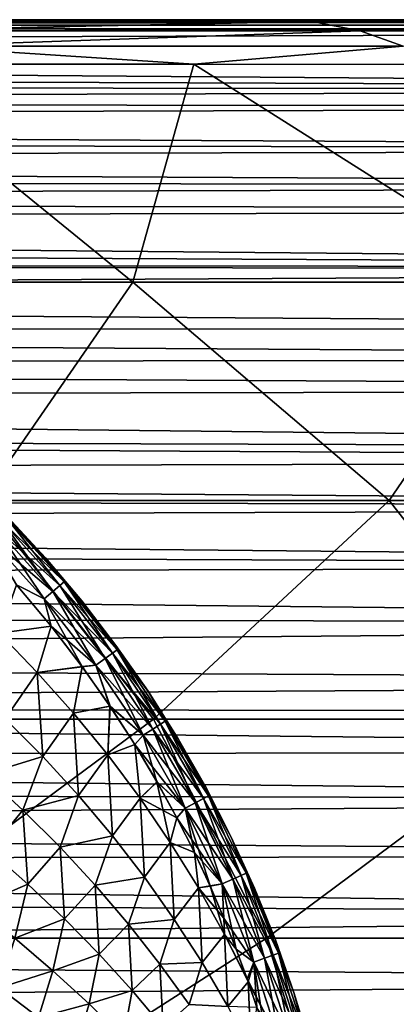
# Model space of a CAD drawing. Header units: metres. Extents: x -24 to 127, y -24 to 24.
# Tile 136 of 151: x 74.44 to 80.69, y 6.16 to 22.5. Entities that reach past the tile are written whole.
import ezdxf

# ---------------------------------------------------------------- set-up
doc = ezdxf.new("R2010")
doc.units = ezdxf.units.M
doc.layers.add('solid_12_381_051_XXX', color=7, linetype='CONTINUOUS')

msp = doc.modelspace()

# ---------------------------------------------------------------- linework, layer by layer
at = {"layer": 'solid_12_381_051_XXX'}
for points in [[(105, 22.465965, 108.97097), (15.556732, 22.465982, 108.970688), (15.556737, 22.494219, 109.097931)], [(105, 22.465965, 108.97097), (15.556738, 22.409264, 108.853249), (15.556732, 22.465982, 108.970688)], [(105, 22.328259, 108.740379), (15.556732, 22.328693, 108.741341), (15.556738, 22.409264, 108.853249)], [(15.556733, 22.5, 109.235703), (72.16761, 22.5, 114.532829), (80.578972, 22.5, 114.528801)], [(15.556733, 22.5, 109.235703), (80.578972, 22.5, 114.528801), (88.854828, 22.5, 114.523346)], [(15.556733, 22.5, 109.235703), (88.854828, 22.5, 114.523346), (96.995171, 22.5, 114.516457)], [(15.556733, 22.5, 109.235703), (96.995171, 22.5, 114.516457), (105, 22.5, 114.508133)], [(105, 22.5, 109.235695), (15.556733, 22.5, 109.235703), (105, 22.5, 114.508133)], [(105, 22.494377, 109.098152), (15.556733, 22.5, 109.235703), (105, 22.5, 109.235695)], [(105, 22.494377, 109.098152), (15.556737, 22.494219, 109.097931), (15.556733, 22.5, 109.235703)], [(105, 22.465965, 108.97097), (15.556737, 22.494219, 109.097931), (105, 22.494377, 109.098152)], [(105, 22.408489, 108.85128), (15.556738, 22.409264, 108.853249), (105, 22.465965, 108.97097)], [(105, 22.408489, 108.85128), (105, 22.328259, 108.740379), (15.556738, 22.409264, 108.853249)], [(70.718071, 22.467913, 114.836739), (79.288925, 22.467575, 114.83268), (72.16761, 22.5, 114.532829)], [(71.782806, 22.317404, 115.103828), (79.288925, 22.467575, 114.83268), (70.718071, 22.467913, 114.836739)], [(71.782806, 22.317404, 115.103828), (80.087822, 22.315664, 115.10038), (79.288925, 22.467575, 114.83268)], [(79.288925, 22.467575, 114.83268), (80.578972, 22.5, 114.528801), (72.16761, 22.5, 114.532829)], [(79.288925, 22.467575, 114.83268), (87.860161, 22.467186, 114.826912), (80.578972, 22.5, 114.528801)], [(80.087822, 22.315664, 115.10038), (87.860161, 22.467186, 114.826912), (79.288925, 22.467575, 114.83268)], [(80.087822, 22.315664, 115.10038), (88.392593, 22.313669, 115.095871), (87.860161, 22.467186, 114.826912)], [(87.860161, 22.467186, 114.826912), (88.854828, 22.5, 114.523346), (80.578972, 22.5, 114.528801)], [(105, 22.328259, 108.740379), (16.425501, 22.007988, 108.337013), (15.556732, 22.328693, 108.741341)], [(105, 22.328259, 108.740379), (104.999977, 21.348274, 107.530991), (16.425501, 22.007988, 108.337013)], [(72.734009, 22.062546, 115.274643), (80.087822, 22.315664, 115.10038), (71.782806, 22.317404, 115.103828)], [(72.734009, 22.062546, 115.274643), (80.801468, 22.059004, 115.270691), (80.087822, 22.315664, 115.10038)], [(80.801468, 22.059004, 115.270691), (88.392593, 22.313669, 115.095871), (80.087822, 22.315664, 115.10038)], [(104.999977, 21.348274, 107.530991), (17.27528, 21.676907, 107.928246), (16.425501, 22.007988, 108.337013)], [(72.734009, 22.062546, 115.274643), (71.863045, 21.76235, 115.330765), (77.330696, 21.759094, 115.327606)], [(72.734009, 22.062546, 115.274643), (77.330696, 21.759094, 115.327606), (80.801468, 22.059004, 115.270691)], [(80.801468, 22.059004, 115.270691), (77.330696, 21.759094, 115.327606), (82.882973, 21.755371, 115.323334)], [(69.590126, 18.145926, 115.621696), (76.315086, 18.145626, 115.600639), (71.863045, 21.76235, 115.330765)], [(76.315086, 18.145626, 115.600639), (77.330696, 21.759094, 115.327606), (71.863045, 21.76235, 115.330765)], [(76.315086, 18.145626, 115.600639), (83.049393, 18.145229, 115.575333), (77.330696, 21.759094, 115.327606)], [(83.049393, 18.145229, 115.575333), (82.882973, 21.755371, 115.323334), (77.330696, 21.759094, 115.327606)], [(104.999977, 21.348274, 107.530991), (17.963726, 21.394529, 107.586403), (17.27528, 21.676907, 107.928246)], [(104.999977, 21.348274, 107.530991), (18.642687, 21.105225, 107.242584), (17.963726, 21.394529, 107.586403)], [(104.999977, 21.071148, 107.202515), (18.642687, 21.105225, 107.242584), (104.999977, 21.348274, 107.530991)], [(104.999977, 21.071148, 107.202515), (19.312187, 20.809057, 106.8974), (18.642687, 21.105225, 107.242584)], [(104.999977, 21.071148, 107.202515), (104.999969, 20.346588, 106.372223), (19.312187, 20.809057, 106.8974)], [(104.999969, 20.346588, 106.372223), (19.972713, 20.506435, 106.551636), (19.312187, 20.809057, 106.8974)], [(104.999969, 20.346588, 106.372223), (20.665178, 20.175491, 106.182205), (19.972713, 20.506435, 106.551636)], [(104.999969, 19.741673, 105.710838), (20.665178, 20.175491, 106.182205), (104.999969, 20.346588, 106.372223)], [(104.999969, 19.741673, 105.710838), (21.34379, 19.839813, 105.816162), (20.665178, 20.175491, 106.182205)], [(104.999969, 19.741673, 105.710838), (22.008259, 19.499611, 105.454315), (21.34379, 19.839813, 105.816162)], [(104.999969, 19.741673, 105.710838), (104.999954, 19.346485, 105.294441), (22.008259, 19.499611, 105.454315)], [(104.999954, 19.346485, 105.294441), (22.65823, 19.155737, 105.097893), (22.008259, 19.499611, 105.454315)], [(104.999947, 18.384089, 104.332176), (22.65823, 19.155737, 105.097893), (104.999954, 19.346485, 105.294441)], [(104.999947, 18.384089, 104.332176), (23.294058, 18.808201, 104.7472), (22.65823, 19.155737, 105.097893)], [(104.999947, 18.384089, 104.332176), (23.916826, 18.456198, 104.401733), (23.294058, 18.808201, 104.7472)], [(104.999954, 18.343557, 104.293259), (24.82703, 17.91997, 103.894302), (23.916826, 18.456198, 104.401733)], [(104.999947, 18.384089, 104.332176), (104.999954, 18.343557, 104.293259), (23.916826, 18.456198, 104.401733)], [(104.999954, 18.343557, 104.293259), (105.000053, 17.360939, 103.389366), (24.82703, 17.91997, 103.894302)], [(73.812912, 14.518212, 115.879425), (76.315086, 18.145626, 115.600639), (69.590126, 18.145926, 115.621696)], [(73.812912, 14.518212, 115.879425), (80.571472, 14.517926, 115.838676), (76.315086, 18.145626, 115.600639)], [(80.571472, 14.517926, 115.838676), (83.049393, 18.145229, 115.575333), (76.315086, 18.145626, 115.600639)], [(80.571472, 14.517926, 115.838676), (87.330887, 14.517563, 115.790169), (83.049393, 18.145229, 115.575333)], [(105.000053, 17.360939, 103.389366), (25.708118, 17.37525, 103.402618), (24.82703, 17.91997, 103.894302)], [(105.000122, 16.856768, 102.954674), (26.59236, 16.799372, 102.906403), (25.708118, 17.37525, 103.402618)], [(105.000122, 16.856768, 102.954674), (25.708118, 17.37525, 103.402618), (105.000053, 17.360939, 103.389366)], [(105.000122, 16.856768, 102.954674), (105.000206, 16.360798, 102.545601), (26.59236, 16.799372, 102.906403)], [(105.000206, 16.360798, 102.545601), (27.444098, 16.210161, 102.424873), (26.59236, 16.799372, 102.906403)], [(105.000206, 16.360798, 102.545601), (105.000473, 15.371914, 101.781303), (27.444098, 16.210161, 102.424873)], [(105.000473, 15.371914, 101.781303), (28.26298, 15.607072, 101.957138), (27.444098, 16.210161, 102.424873)], [(105.000549, 15.184444, 101.643707), (29.049013, 14.988933, 101.502846), (28.26298, 15.607072, 101.957138)], [(105.000549, 15.184444, 101.643707), (28.26298, 15.607072, 101.957138), (105.000473, 15.371914, 101.781303)], [(105.000549, 15.184444, 101.643707), (105.000938, 14.410936, 101.099312), (29.049013, 14.988933, 101.502846)], [(105.000938, 14.410936, 101.099312), (29.535139, 14.582333, 101.216789), (29.049013, 14.988933, 101.502846)], [(105.000938, 14.410936, 101.099312), (30.014841, 14.160686, 100.93087), (29.535139, 14.582333, 101.216789)], [(105.001587, 13.431623, 100.459579), (30.014841, 14.160686, 100.93087), (105.000938, 14.410936, 101.099312)], [(69.885178, 10.888588, 116.147697), (76.658112, 10.888408, 116.098785), (73.812912, 14.518212, 115.879425)], [(76.658112, 10.888408, 116.098785), (80.571472, 14.517926, 115.838676), (73.812912, 14.518212, 115.879425)], [(76.658112, 10.888408, 116.098785), (83.423676, 10.88817, 116.039406), (80.571472, 14.517926, 115.838676)], [(83.423676, 10.88817, 116.039406), (87.330887, 14.517563, 115.790169), (80.571472, 14.517926, 115.838676)], [(75.105011, 13.107795, 144.817474), (74.218384, 14.22995, 144.620972), (74.152451, 14.165996, 144.817642)], [(74.152634, 14.16623, 142.355118), (74.218445, 14.230067, 142.551804), (75.175568, 13.167237, 142.551819)], [(74.218384, 14.22995, 144.620972), (75.175499, 13.167126, 144.620926), (74.237762, 14.248727, 144.428467)], [(75.105011, 13.107795, 144.817474), (75.175499, 13.167126, 144.620926), (74.218384, 14.22995, 144.620972)], [(74.218445, 14.230067, 142.551804), (74.237938, 14.248544, 142.743851), (74.869896, 13.564487, 142.744751)], [(75.175568, 13.167237, 142.551819), (74.218445, 14.230067, 142.551804), (74.869896, 13.564487, 142.744751)], [(75.175499, 13.167126, 144.620926), (74.869713, 13.564689, 144.427567), (74.237762, 14.248727, 144.428467)], [(74.237938, 14.248544, 142.743851), (74.237762, 14.248727, 144.428467), (74.869713, 13.564689, 144.427567)], [(74.869896, 13.564487, 142.744751), (74.237938, 14.248544, 142.743851), (74.869713, 13.564689, 144.427567)], [(105.001587, 13.431623, 100.459579), (30.487209, 13.723649, 100.645042), (30.014841, 14.160686, 100.93087)], [(74.043236, 14.060232, 144.980118), (73.906601, 13.928027, 145.084808), (74.842728, 12.887465, 145.084152)], [(74.988762, 13.010151, 142.192932), (73.906975, 13.928444, 142.087723), (74.043541, 14.060578, 142.192551)], [(74.152451, 14.165996, 144.817642), (74.043236, 14.060232, 144.980118), (74.988441, 13.00983, 144.979736)], [(74.988441, 13.00983, 144.979736), (74.043236, 14.060232, 144.980118), (74.842728, 12.887465, 145.084152)], [(74.043541, 14.060578, 142.192551), (74.152634, 14.16623, 142.355118), (75.105202, 13.108013, 142.35527)], [(74.988762, 13.010151, 142.192932), (74.043541, 14.060578, 142.192551), (75.105202, 13.108013, 142.35527)], [(75.105011, 13.107795, 144.817474), (74.152451, 14.165996, 144.817642), (74.988441, 13.00983, 144.979736)], [(75.105202, 13.108013, 142.35527), (74.152634, 14.16623, 142.355118), (75.175568, 13.167237, 142.551819)], [(74.842728, 12.887465, 145.084152), (73.906601, 13.928027, 145.084808), (74.383781, 13.119202, 145.124832)], [(73.906975, 13.928444, 142.087723), (74.843124, 12.887852, 142.088364), (74.385834, 13.116865, 142.047485)], [(74.988762, 13.010151, 142.192932), (74.843124, 12.887852, 142.088364), (73.906975, 13.928444, 142.087723)], [(105.001587, 13.431623, 100.459579), (30.951366, 13.270567, 100.359024), (30.487209, 13.723649, 100.645042)], [(105.002342, 12.483585, 99.884995), (30.951366, 13.270567, 100.359024), (105.001587, 13.431623, 100.459579)], [(75.175499, 13.167126, 144.620926), (75.469772, 12.852877, 144.426727), (74.869713, 13.564689, 144.427567)], [(74.869896, 13.564487, 142.744751), (74.869713, 13.564689, 144.427567), (75.469772, 12.852877, 144.426727)], [(75.469948, 12.852659, 142.74559), (74.869896, 13.564487, 142.744751), (75.469772, 12.852877, 144.426727)], [(75.175568, 13.167237, 142.551819), (74.869896, 13.564487, 142.744751), (75.469948, 12.852659, 142.74559)], [(105.002342, 12.483585, 99.884995), (31.598822, 12.595098, 99.950417), (30.951366, 13.270567, 100.359024)], [(74.09726, 12.315688, 145.166763), (74.959892, 12.433407, 145.124252), (74.383781, 13.119202, 145.124832)], [(74.385834, 13.116865, 142.047485), (74.961693, 12.431163, 142.048065), (74.097313, 12.31562, 142.005554)], [(74.842728, 12.887465, 145.084152), (74.383781, 13.119202, 145.124832), (74.959892, 12.433407, 145.124252)], [(74.843124, 12.887852, 142.088364), (74.961693, 12.431163, 142.048065), (74.385834, 13.116865, 142.047485)], [(75.105011, 13.107795, 144.817474), (74.988441, 13.00983, 144.979736), (75.85778, 11.896068, 144.979385)], [(74.988762, 13.010151, 142.192932), (75.105202, 13.108013, 142.35527), (75.98127, 11.98599, 142.355408)], [(75.981064, 11.985792, 144.817322), (75.175499, 13.167126, 144.620926), (75.105011, 13.107795, 144.817474)], [(75.981064, 11.985792, 144.817322), (75.105011, 13.107795, 144.817474), (75.85778, 11.896068, 144.979385)], [(75.105202, 13.108013, 142.35527), (75.175568, 13.167237, 142.551819), (76.055801, 12.040309, 142.551849)], [(75.98127, 11.98599, 142.355408), (75.105202, 13.108013, 142.35527), (76.055801, 12.040309, 142.551849)], [(75.175499, 13.167126, 144.620926), (76.055725, 12.040209, 144.620895), (75.469772, 12.852877, 144.426727)], [(75.981064, 11.985792, 144.817322), (76.055725, 12.040209, 144.620895), (75.175499, 13.167126, 144.620926)], [(75.175568, 13.167237, 142.551819), (75.469948, 12.852659, 142.74559), (76.036972, 12.11444, 142.746384)], [(76.055801, 12.040309, 142.551849), (75.175568, 13.167237, 142.551819), (76.036972, 12.11444, 142.746384)], [(74.988441, 13.00983, 144.979736), (74.842728, 12.887465, 145.084152), (75.703773, 11.784072, 145.083557)], [(75.858116, 11.896358, 142.193268), (74.843124, 12.887852, 142.088364), (74.988762, 13.010151, 142.192932)], [(75.85778, 11.896068, 144.979385), (74.988441, 13.00983, 144.979736), (75.703773, 11.784072, 145.083557)], [(75.858116, 11.896358, 142.193268), (74.988762, 13.010151, 142.192932), (75.98127, 11.98599, 142.355408)], [(74.842728, 12.887465, 145.084152), (74.959892, 12.433407, 145.124252), (75.475319, 11.762302, 145.123749)], [(75.703773, 11.784072, 145.083557), (74.842728, 12.887465, 145.084152), (75.475319, 11.762302, 145.123749)], [(74.843124, 12.887852, 142.088364), (75.704201, 11.784424, 142.088959), (74.961693, 12.431163, 142.048065)], [(75.858116, 11.896358, 142.193268), (75.704201, 11.784424, 142.088959), (74.843124, 12.887852, 142.088364)], [(76.055725, 12.040209, 144.620895), (76.036804, 12.114672, 144.425934), (75.469772, 12.852877, 144.426727)], [(75.469948, 12.852659, 142.74559), (75.469772, 12.852877, 144.426727), (76.036804, 12.114672, 144.425934)], [(76.036972, 12.11444, 142.746384), (75.469948, 12.852659, 142.74559), (76.036804, 12.114672, 144.425934)], [(105.002342, 12.483585, 99.884995), (32.24522, 11.869222, 99.535187), (31.598822, 12.595098, 99.950417)], [(105.002342, 12.483585, 99.884995), (105.003242, 11.505983, 99.337685), (32.24522, 11.869222, 99.535187)], [(74.09726, 12.315688, 145.166763), (74.729805, 11.665729, 145.160721), (74.959892, 12.433407, 145.124252)], [(74.961693, 12.431163, 142.048065), (74.729858, 11.665657, 142.011597), (74.097313, 12.31562, 142.005554)], [(74.729805, 11.665729, 145.160721), (75.475319, 11.762302, 145.123749), (74.959892, 12.433407, 145.124252)], [(74.961693, 12.431163, 142.048065), (75.476883, 11.760169, 142.048569), (74.729858, 11.665657, 142.011597)], [(75.704201, 11.784424, 142.088959), (75.476883, 11.760169, 142.048569), (74.961693, 12.431163, 142.048065)], [(74.19957, 10.896168, 145.20874), (74.729805, 11.665729, 145.160721), (74.09726, 12.315688, 145.166763)], [(74.097313, 12.31562, 142.005554), (74.729858, 11.665657, 142.011597), (74.199585, 10.896138, 141.963577)], [(76.055725, 12.040209, 144.620895), (76.569656, 11.351608, 144.425201), (76.036804, 12.114672, 144.425934)], [(76.036972, 12.11444, 142.746384), (76.036804, 12.114672, 144.425934), (76.569656, 11.351608, 144.425201)], [(76.569824, 11.351362, 142.747116), (76.036972, 12.11444, 142.746384), (76.569656, 11.351608, 144.425201)], [(76.055801, 12.040309, 142.551849), (76.036972, 12.11444, 142.746384), (76.569824, 11.351362, 142.747116)], [(75.981064, 11.985792, 144.817322), (75.85778, 11.896068, 144.979385), (76.647621, 10.724739, 144.97908)], [(75.858116, 11.896358, 142.193268), (75.98127, 11.98599, 142.355408), (76.777214, 10.805961, 142.355545)], [(76.776993, 10.805786, 144.817184), (76.055725, 12.040209, 144.620895), (75.981064, 11.985792, 144.817322)], [(76.776993, 10.805786, 144.817184), (75.981064, 11.985792, 144.817322), (76.647621, 10.724739, 144.97908)], [(75.98127, 11.98599, 142.355408), (76.055801, 12.040309, 142.551849), (76.855545, 10.85509, 142.551865)], [(76.777214, 10.805961, 142.355545), (75.98127, 11.98599, 142.355408), (76.855545, 10.85509, 142.551865)], [(76.055725, 12.040209, 144.620895), (76.855461, 10.855001, 144.62085), (76.569656, 11.351608, 144.425201)], [(76.776993, 10.805786, 144.817184), (76.855461, 10.855001, 144.62085), (76.055725, 12.040209, 144.620895)], [(76.855545, 10.85509, 142.551865), (76.055801, 12.040309, 142.551849), (76.569824, 11.351362, 142.747116)], [(105.003242, 11.505983, 99.337685), (32.891663, 11.095992, 99.120743), (32.24522, 11.869222, 99.535187)], [(75.703773, 11.784072, 145.083557), (75.475319, 11.762302, 145.123749), (75.936981, 11.10673, 145.123291)], [(75.704201, 11.784424, 142.088959), (75.938339, 11.104722, 142.049026), (75.476883, 11.760169, 142.048569)], [(75.85778, 11.896068, 144.979385), (75.703773, 11.784072, 145.083557), (76.486107, 10.623637, 145.083023)], [(76.486107, 10.623637, 145.083023), (75.703773, 11.784072, 145.083557), (75.936981, 11.10673, 145.123291)], [(76.647972, 10.724998, 142.193573), (75.704201, 11.784424, 142.088959), (75.858116, 11.896358, 142.193268)], [(75.704201, 11.784424, 142.088959), (76.486557, 10.623954, 142.089493), (75.938339, 11.104722, 142.049026)], [(76.647972, 10.724998, 142.193573), (76.486557, 10.623954, 142.089493), (75.704201, 11.784424, 142.088959)], [(76.647621, 10.724739, 144.97908), (75.85778, 11.896068, 144.979385), (76.486107, 10.623637, 145.083023)], [(76.647972, 10.724998, 142.193573), (75.858116, 11.896358, 142.193268), (76.777214, 10.805961, 142.355545)], [(74.19957, 10.896168, 145.20874), (74.823761, 10.26874, 145.199081), (74.729805, 11.665729, 145.160721)], [(74.729858, 11.665657, 142.011597), (74.823776, 10.26871, 141.973236), (74.199585, 10.896138, 141.963577)], [(74.729805, 11.665729, 145.160721), (75.331268, 10.991694, 145.154739), (75.475319, 11.762302, 145.123749)], [(74.823761, 10.26874, 145.199081), (75.331268, 10.991694, 145.154739), (74.729805, 11.665729, 145.160721)], [(75.476883, 11.760169, 142.048569), (75.331314, 10.99162, 142.017578), (74.729858, 11.665657, 142.011597)], [(74.729858, 11.665657, 142.011597), (75.331314, 10.99162, 142.017578), (74.823776, 10.26871, 141.973236)], [(75.331268, 10.991694, 145.154739), (75.936981, 11.10673, 145.123291), (75.475319, 11.762302, 145.123749)], [(75.476883, 11.760169, 142.048569), (75.938339, 11.104722, 142.049026), (75.331314, 10.99162, 142.017578)], [(103.852417, 11.002945, 99.070328), (32.891663, 11.095992, 99.120743), (105.003242, 11.505983, 99.337685)], [(76.855461, 10.855001, 144.62085), (77.067116, 10.565505, 144.424515), (76.569656, 11.351608, 144.425201)], [(76.569824, 11.351362, 142.747116), (76.569656, 11.351608, 144.425201), (77.067116, 10.565505, 144.424515)], [(77.067268, 10.565248, 142.747803), (76.569824, 11.351362, 142.747116), (77.067116, 10.565505, 144.424515)], [(76.855545, 10.85509, 142.551865), (76.569824, 11.351362, 142.747116), (77.067268, 10.565248, 142.747803)], [(102.735916, 10.354203, 98.750389), (33.539074, 10.277116, 98.711868), (32.891663, 11.095992, 99.120743)], [(102.735916, 10.354203, 98.750389), (32.891663, 11.095992, 99.120743), (103.852417, 11.002945, 99.070328)], [(74.823761, 10.26874, 145.199081), (75.417374, 9.620437, 145.189529), (75.331268, 10.991694, 145.154739)], [(75.331314, 10.99162, 142.017578), (75.417389, 9.620407, 141.982773), (74.823776, 10.26871, 141.973236)], [(75.331268, 10.991694, 145.154739), (75.90062, 10.295206, 145.148834), (75.936981, 11.10673, 145.123291)], [(75.417374, 9.620437, 145.189529), (75.90062, 10.295206, 145.148834), (75.331268, 10.991694, 145.154739)], [(75.938339, 11.104722, 142.049026), (75.900665, 10.295129, 142.023483), (75.331314, 10.99162, 142.017578)], [(75.331314, 10.99162, 142.017578), (75.900665, 10.295129, 142.023483), (75.417389, 9.620407, 141.982773)], [(75.90062, 10.295206, 145.148834), (76.349136, 10.470194, 145.122879), (75.936981, 11.10673, 145.123291)], [(75.938339, 11.104722, 142.049026), (76.350296, 10.468318, 142.049438), (75.900665, 10.295129, 142.023483)], [(76.486107, 10.623637, 145.083023), (75.936981, 11.10673, 145.123291), (76.349136, 10.470194, 145.122879)], [(76.486557, 10.623954, 142.089493), (76.350296, 10.468318, 142.049438), (75.938339, 11.104722, 142.049026)], [(71.753662, 7.255712, 116.327606), (76.658112, 10.888408, 116.098785), (69.885178, 10.888588, 116.147697)], [(71.753662, 7.255712, 116.327606), (78.533325, 7.255581, 116.268745), (76.658112, 10.888408, 116.098785)], [(73.84639, 9.971005, 145.251236), (74.823761, 10.26874, 145.199081), (74.19957, 10.896168, 145.20874)], [(74.199585, 10.896138, 141.963577), (74.823776, 10.26871, 141.973236), (73.846405, 9.970984, 141.921082)], [(76.776993, 10.805786, 144.817184), (76.647621, 10.724739, 144.97908), (77.354317, 9.501502, 144.97879)], [(76.647972, 10.724998, 142.193573), (76.777214, 10.805961, 142.355545), (77.489395, 9.573587, 142.355652)], [(78.533325, 7.255581, 116.268745), (83.423676, 10.88817, 116.039406), (76.658112, 10.888408, 116.098785)], [(77.489166, 9.573435, 144.817062), (76.855461, 10.855001, 144.62085), (76.776993, 10.805786, 144.817184)], [(77.489166, 9.573435, 144.817062), (76.776993, 10.805786, 144.817184), (77.354317, 9.501502, 144.97879)], [(76.777214, 10.805961, 142.355545), (76.855545, 10.85509, 142.551865), (77.571129, 9.617241, 142.55188)], [(77.489395, 9.573587, 142.355652), (76.777214, 10.805961, 142.355545), (77.571129, 9.617241, 142.55188)], [(76.855461, 10.855001, 144.62085), (77.571045, 9.617164, 144.620819), (77.067116, 10.565505, 144.424515)], [(77.489166, 9.573435, 144.817062), (77.571045, 9.617164, 144.620819), (76.855461, 10.855001, 144.62085)], [(76.855545, 10.85509, 142.551865), (77.067268, 10.565248, 142.747803), (77.528221, 9.757958, 142.748413)], [(77.571129, 9.617241, 142.55188), (76.855545, 10.85509, 142.551865), (77.528221, 9.757958, 142.748413)], [(78.533325, 7.255581, 116.268745), (85.297379, 7.255413, 116.19323), (83.423676, 10.88817, 116.039406)], [(76.486107, 10.623637, 145.083023), (76.349136, 10.470194, 145.122879), (76.717712, 9.851835, 145.122528)], [(76.486557, 10.623954, 142.089493), (77.186539, 9.412097, 142.089966), (76.350296, 10.468318, 142.049438)], [(76.647621, 10.724739, 144.97908), (76.486107, 10.623637, 145.083023), (77.186073, 9.411818, 145.08255)], [(77.186073, 9.411818, 145.08255), (76.486107, 10.623637, 145.083023), (76.717712, 9.851835, 145.122528)], [(77.354683, 9.50173, 142.193848), (76.486557, 10.623954, 142.089493), (76.647972, 10.724998, 142.193573)], [(77.354683, 9.50173, 142.193848), (77.186539, 9.412097, 142.089966), (76.486557, 10.623954, 142.089493)], [(77.354317, 9.501502, 144.97879), (76.647621, 10.724739, 144.97908), (77.186073, 9.411818, 145.08255)], [(77.354683, 9.50173, 142.193848), (76.647972, 10.724998, 142.193573), (77.489395, 9.573587, 142.355652)], [(75.90062, 10.295206, 145.148834), (76.436813, 9.577882, 145.143021), (76.349136, 10.470194, 145.122879)], [(76.350296, 10.468318, 142.049438), (76.436867, 9.577801, 142.029297), (75.900665, 10.295129, 142.023483)], [(76.436813, 9.577882, 145.143021), (76.717712, 9.851835, 145.122528), (76.349136, 10.470194, 145.122879)], [(76.350296, 10.468318, 142.049438), (76.718704, 9.850098, 142.049789), (76.436867, 9.577801, 142.029297)], [(77.186539, 9.412097, 142.089966), (76.718704, 9.850098, 142.049789), (76.350296, 10.468318, 142.049438)], [(77.571045, 9.617164, 144.620819), (77.528076, 9.758222, 144.423904), (77.067116, 10.565505, 144.424515)], [(77.067268, 10.565248, 142.747803), (77.067116, 10.565505, 144.424515), (77.528076, 9.758222, 144.423904)], [(77.528221, 9.757958, 142.748413), (77.067268, 10.565248, 142.747803), (77.528076, 9.758222, 144.423904)], [(101.663414, 9.543761, 98.373253), (33.539074, 10.277116, 98.711868), (102.735916, 10.354203, 98.750389)], [(101.663414, 9.543761, 98.373253), (33.977642, 9.697211, 98.444412), (33.539074, 10.277116, 98.711868)], [(73.84639, 9.971005, 145.251236), (74.492249, 9.377407, 145.238068), (74.823761, 10.26874, 145.199081)], [(74.823776, 10.26871, 141.973236), (74.492256, 9.377386, 141.93425), (73.846405, 9.970984, 141.921082)], [(74.492249, 9.377407, 145.238068), (75.417374, 9.620437, 145.189529), (74.823761, 10.26874, 145.199081)], [(74.823776, 10.26871, 141.973236), (75.417389, 9.620407, 141.982773), (74.492256, 9.377386, 141.93425)], [(75.417374, 9.620437, 145.189529), (75.979401, 8.952852, 145.18013), (75.90062, 10.295206, 145.148834)], [(75.900665, 10.295129, 142.023483), (75.979416, 8.952823, 141.992188), (75.417389, 9.620407, 141.982773)], [(75.979401, 8.952852, 145.18013), (76.436813, 9.577882, 145.143021), (75.90062, 10.295206, 145.148834)], [(75.900665, 10.295129, 142.023483), (76.436867, 9.577801, 142.029297), (75.979416, 8.952823, 141.992188)], [(73.936104, 8.70803, 145.279526), (74.492249, 9.377407, 145.238068), (73.84639, 9.971005, 145.251236)], [(73.846405, 9.970984, 141.921082), (74.492256, 9.377386, 141.93425), (73.936111, 8.708011, 141.892792)], [(76.436813, 9.577882, 145.143021), (76.938835, 8.84134, 145.137329), (76.717712, 9.851835, 145.122528)], [(76.718704, 9.850098, 142.049789), (77.046944, 9.252666, 142.05011), (76.436867, 9.577801, 142.029297)], [(77.186073, 9.411818, 145.08255), (76.717712, 9.851835, 145.122528), (77.046104, 9.254264, 145.122208)], [(76.938835, 8.84134, 145.137329), (77.046104, 9.254264, 145.122208), (76.717712, 9.851835, 145.122528)], [(77.186539, 9.412097, 142.089966), (77.046944, 9.252666, 142.05011), (76.718704, 9.850098, 142.049789)], [(101.663414, 9.543761, 98.373253), (34.394939, 9.119555, 98.193382), (33.977642, 9.697211, 98.444412)], [(77.571045, 9.617164, 144.620819), (77.951782, 8.931255, 144.42334), (77.528076, 9.758222, 144.423904)], [(77.528221, 9.757958, 142.748413), (77.528076, 9.758222, 144.423904), (77.951782, 8.931255, 144.42334)], [(77.951912, 8.930988, 142.748978), (77.528221, 9.757958, 142.748413), (77.951782, 8.931255, 144.42334)], [(77.571129, 9.617241, 142.55188), (77.528221, 9.757958, 142.748413), (77.951912, 8.930988, 142.748978)], [(100.711258, 8.626493, 97.994698), (34.394939, 9.119555, 98.193382), (101.663414, 9.543761, 98.373253)], [(74.492249, 9.377407, 145.238068), (75.108139, 8.764416, 145.225052), (75.417374, 9.620437, 145.189529)], [(75.417389, 9.620407, 141.982773), (75.108147, 8.764396, 141.947266), (74.492256, 9.377386, 141.93425)], [(75.108139, 8.764416, 145.225052), (75.979401, 8.952852, 145.18013), (75.417374, 9.620437, 145.189529)], [(75.417389, 9.620407, 141.982773), (75.979416, 8.952823, 141.992188), (75.108147, 8.764396, 141.947266)], [(75.979401, 8.952852, 145.18013), (76.508827, 8.267579, 145.170898), (76.436813, 9.577882, 145.143021)], [(76.436867, 9.577801, 142.029297), (76.508842, 8.26755, 142.001419), (75.979416, 8.952823, 141.992188)], [(76.508827, 8.267579, 145.170898), (76.938835, 8.84134, 145.137329), (76.436813, 9.577882, 145.143021)], [(76.436867, 9.577801, 142.029297), (76.938881, 8.841256, 142.034988), (76.508842, 8.26755, 142.001419)], [(77.046944, 9.252666, 142.05011), (76.938881, 8.841256, 142.034988), (76.436867, 9.577801, 142.029297)], [(77.354317, 9.501502, 144.97879), (77.186073, 9.411818, 145.08255), (77.79998, 8.15427, 145.082153)], [(77.974556, 8.232201, 142.194092), (77.186539, 9.412097, 142.089966), (77.354683, 9.50173, 142.193848)], [(77.489166, 9.573435, 144.817062), (77.354317, 9.501502, 144.97879), (77.974174, 8.232004, 144.978561)], [(77.974174, 8.232004, 144.978561), (77.354317, 9.501502, 144.97879), (77.79998, 8.15427, 145.082153)], [(77.354683, 9.50173, 142.193848), (77.489395, 9.573587, 142.355652), (78.114098, 8.294511, 142.355743)], [(77.974556, 8.232201, 142.194092), (77.354683, 9.50173, 142.193848), (78.114098, 8.294511, 142.355743)], [(78.113861, 8.29438, 144.816956), (77.571045, 9.617164, 144.620819), (77.489166, 9.573435, 144.817062)], [(78.113861, 8.29438, 144.816956), (77.489166, 9.573435, 144.817062), (77.974174, 8.232004, 144.978561)], [(77.489395, 9.573587, 142.355652), (77.571129, 9.617241, 142.55188), (78.198853, 8.332399, 142.551895)], [(78.114098, 8.294511, 142.355743), (77.489395, 9.573587, 142.355652), (78.198853, 8.332399, 142.551895)], [(77.571045, 9.617164, 144.620819), (78.198761, 8.332333, 144.620804), (77.951782, 8.931255, 144.42334)], [(78.113861, 8.29438, 144.816956), (78.198761, 8.332333, 144.620804), (77.571045, 9.617164, 144.620819)], [(78.198853, 8.332399, 142.551895), (77.571129, 9.617241, 142.55188), (77.951912, 8.930988, 142.748978)], [(73.936104, 8.70803, 145.279526), (74.572716, 8.149734, 145.263504), (74.492249, 9.377407, 145.238068)], [(74.492256, 9.377386, 141.93425), (74.572723, 8.149714, 141.908813), (73.936111, 8.708011, 141.892792)], [(74.572716, 8.149734, 145.263504), (75.108139, 8.764416, 145.225052), (74.492249, 9.377407, 145.238068)], [(74.492256, 9.377386, 141.93425), (75.108147, 8.764396, 141.947266), (74.572723, 8.149714, 141.908813)], [(77.186073, 9.411818, 145.08255), (77.046104, 9.254264, 145.122208), (77.338638, 8.676978, 145.121918)], [(77.186539, 9.412097, 142.089966), (77.800468, 8.154511, 142.090363), (77.046944, 9.252666, 142.05011)], [(77.186073, 9.411818, 145.08255), (77.338638, 8.676978, 145.121918), (77.598366, 8.12137, 145.121674)], [(77.79998, 8.15427, 145.082153), (77.186073, 9.411818, 145.08255), (77.598366, 8.12137, 145.121674)], [(77.974556, 8.232201, 142.194092), (77.800468, 8.154511, 142.090363), (77.186539, 9.412097, 142.089966)], [(76.938835, 8.84134, 145.137329), (77.338638, 8.676978, 145.121918), (77.046104, 9.254264, 145.122208)], [(77.046944, 9.252666, 142.05011), (77.339348, 8.675524, 142.0504), (76.938881, 8.841256, 142.034988)], [(77.800468, 8.154511, 142.090363), (77.339348, 8.675524, 142.0504), (77.046944, 9.252666, 142.05011)], [(100.711258, 8.626493, 97.994698), (34.789551, 8.542077, 97.959404), (34.394939, 9.119555, 98.193382)], [(75.108139, 8.764416, 145.225052), (75.693062, 8.133649, 145.212234), (75.979401, 8.952852, 145.18013)], [(75.979416, 8.952823, 141.992188), (75.693069, 8.133629, 141.960083), (75.108147, 8.764396, 141.947266)], [(75.693062, 8.133649, 145.212234), (76.508827, 8.267579, 145.170898), (75.979401, 8.952852, 145.18013)], [(75.979416, 8.952823, 141.992188), (76.508842, 8.26755, 142.001419), (75.693069, 8.133629, 141.960083)], [(76.508827, 8.267579, 145.170898), (77.004662, 7.566212, 145.161865), (76.938835, 8.84134, 145.137329)], [(76.938881, 8.841256, 142.034988), (77.004669, 7.566184, 142.010452), (76.508842, 8.26755, 142.001419)], [(76.938835, 8.84134, 145.137329), (77.40564, 8.0872, 145.13176), (77.338638, 8.676978, 145.121918)], [(77.004662, 7.566212, 145.161865), (77.40564, 8.0872, 145.13176), (76.938835, 8.84134, 145.137329)], [(76.938881, 8.841256, 142.034988), (77.405678, 8.087114, 142.040543), (77.004669, 7.566184, 142.010452)], [(77.339348, 8.675524, 142.0504), (77.405678, 8.087114, 142.040543), (76.938881, 8.841256, 142.034988)], [(78.198761, 8.332333, 144.620804), (78.337357, 8.086447, 144.422836), (77.951782, 8.931255, 144.42334)], [(77.951912, 8.930988, 142.748978), (77.951782, 8.931255, 144.42334), (78.337357, 8.086447, 144.422836)], [(78.337471, 8.086182, 142.749466), (77.951912, 8.930988, 142.748978), (78.337357, 8.086447, 144.422836)], [(78.198853, 8.332399, 142.551895), (77.951912, 8.930988, 142.748978), (78.337471, 8.086182, 142.749466)], [(73.703606, 7.776516, 145.310608), (74.572716, 8.149734, 145.263504), (73.936104, 8.70803, 145.279526)], [(73.936111, 8.708011, 141.892792), (74.572723, 8.149714, 141.908813), (73.703613, 7.776501, 141.86171)], [(74.572716, 8.149734, 145.263504), (75.180664, 7.575203, 145.247665), (75.108139, 8.764416, 145.225052)], [(75.108147, 8.764396, 141.947266), (75.180672, 7.575185, 141.924652), (74.572723, 8.149714, 141.908813)], [(75.180664, 7.575203, 145.247665), (75.693062, 8.133649, 145.212234), (75.108139, 8.764416, 145.225052)], [(75.108147, 8.764396, 141.947266), (75.693069, 8.133629, 141.960083), (75.180672, 7.575185, 141.924652)], [(77.40564, 8.0872, 145.13176), (77.598366, 8.12137, 145.121674), (77.338638, 8.676978, 145.121918)], [(77.339348, 8.675524, 142.0504), (77.598961, 8.120056, 142.050644), (77.405678, 8.087114, 142.040543)], [(77.800468, 8.154511, 142.090363), (77.598961, 8.120056, 142.050644), (77.339348, 8.675524, 142.0504)], [(99.902351, 7.642428, 97.628105), (34.789551, 8.542077, 97.959404), (100.711258, 8.626493, 97.994698)], [(99.902351, 7.642428, 97.628105), (35.159813, 7.964255, 97.739021), (34.789551, 8.542077, 97.959404)], [(75.693062, 8.133649, 145.212234), (76.245995, 7.486721, 145.199631), (76.508827, 8.267579, 145.170898)], [(76.508842, 8.26755, 142.001419), (76.245995, 7.486702, 141.972687), (75.693069, 8.133629, 141.960083)], [(76.245995, 7.486721, 145.199631), (77.004662, 7.566212, 145.161865), (76.508827, 8.267579, 145.170898)], [(76.508842, 8.26755, 142.001419), (77.004669, 7.566184, 142.010452), (76.245995, 7.486702, 141.972687)], [(77.974174, 8.232004, 144.978561), (77.79998, 8.15427, 145.082153), (78.32412, 6.856784, 145.081818)], [(78.503822, 6.922232, 142.194275), (77.800468, 8.154511, 142.090363), (77.974556, 8.232201, 142.194092)], [(78.113861, 8.29438, 144.816956), (77.974174, 8.232004, 144.978561), (78.503433, 6.922067, 144.978363)], [(78.503433, 6.922067, 144.978363), (77.974174, 8.232004, 144.978561), (78.32412, 6.856784, 145.081818)], [(77.974556, 8.232201, 142.194092), (78.114098, 8.294511, 142.355743), (78.647522, 6.97458, 142.35582)], [(78.503822, 6.922232, 142.194275), (77.974556, 8.232201, 142.194092), (78.647522, 6.97458, 142.35582)], [(78.647285, 6.974471, 144.816879), (78.198761, 8.332333, 144.620804), (78.113861, 8.29438, 144.816956)], [(78.647285, 6.974471, 144.816879), (78.113861, 8.29438, 144.816956), (78.503433, 6.922067, 144.978363)], [(78.114098, 8.294511, 142.355743), (78.198853, 8.332399, 142.551895), (78.734871, 7.006435, 142.551895)], [(78.647522, 6.97458, 142.35582), (78.114098, 8.294511, 142.355743), (78.734871, 7.006435, 142.551895)], [(78.198761, 8.332333, 144.620804), (78.734779, 7.006378, 144.620773), (78.337357, 8.086447, 144.422836)], [(78.647285, 6.974471, 144.816879), (78.734779, 7.006378, 144.620773), (78.198761, 8.332333, 144.620804)], [(78.198853, 8.332399, 142.551895), (78.337471, 8.086182, 142.749466), (78.684074, 7.225567, 142.749908)], [(78.734871, 7.006435, 142.551895), (78.198853, 8.332399, 142.551895), (78.684074, 7.225567, 142.749908)], [(73.703606, 7.776516, 145.310608), (74.360832, 7.252444, 145.29155), (74.572716, 8.149734, 145.263504)], [(74.572723, 8.149714, 141.908813), (74.36084, 7.25243, 141.880768), (73.703613, 7.776501, 141.86171)], [(74.360832, 7.252444, 145.29155), (75.180664, 7.575203, 145.247665), (74.572716, 8.149734, 145.263504)], [(74.572723, 8.149714, 141.908813), (75.180672, 7.575185, 141.924652), (74.36084, 7.25243, 141.880768)], [(75.180664, 7.575203, 145.247665), (75.759003, 6.985972, 145.232086), (75.693062, 8.133649, 145.212234)], [(75.693069, 8.133629, 141.960083), (75.75901, 6.985955, 141.940231), (75.180672, 7.575185, 141.924652)], [(75.759003, 6.985972, 145.232086), (76.245995, 7.486721, 145.199631), (75.693062, 8.133649, 145.212234)], [(75.693069, 8.133629, 141.960083), (76.245995, 7.486702, 141.972687), (75.75901, 6.985955, 141.940231)], [(77.004662, 7.566212, 145.161865), (77.465881, 6.850343, 145.153061), (77.40564, 8.0872, 145.13176)], [(77.405678, 8.087114, 142.040543), (77.465889, 6.850316, 142.019257), (77.004669, 7.566184, 142.010452)], [(77.40564, 8.0872, 145.13176), (77.836189, 7.317082, 145.126358), (77.598366, 8.12137, 145.121674)], [(77.465881, 6.850343, 145.153061), (77.836189, 7.317082, 145.126358), (77.40564, 8.0872, 145.13176)], [(77.598961, 8.120056, 142.050644), (77.829292, 7.585588, 142.050858), (77.405678, 8.087114, 142.040543)], [(77.405678, 8.087114, 142.040543), (77.836227, 7.316992, 142.045959), (77.465889, 6.850316, 142.019257)], [(77.829292, 7.585588, 142.050858), (77.836227, 7.316992, 142.045959), (77.405678, 8.087114, 142.040543)], [(77.79998, 8.15427, 145.082153), (77.598366, 8.12137, 145.121674), (77.828804, 7.586762, 145.12146)], [(77.836189, 7.317082, 145.126358), (77.828804, 7.586762, 145.12146), (77.598366, 8.12137, 145.121674)], [(77.800468, 8.154511, 142.090363), (77.829292, 7.585588, 142.050858), (77.598961, 8.120056, 142.050644)], [(77.79998, 8.15427, 145.082153), (77.828804, 7.586762, 145.12146), (78.032845, 7.07305, 145.121277)], [(78.32412, 6.856784, 145.081818), (77.79998, 8.15427, 145.082153), (78.032845, 7.07305, 145.121277)], [(77.800468, 8.154511, 142.090363), (78.324615, 6.856988, 142.090683), (77.829292, 7.585588, 142.050858)], [(78.503822, 6.922232, 142.194275), (78.324615, 6.856988, 142.090683), (77.800468, 8.154511, 142.090363)], [(78.734779, 7.006378, 144.620773), (78.683975, 7.225827, 144.422409), (78.337357, 8.086447, 144.422836)], [(78.337471, 8.086182, 142.749466), (78.337357, 8.086447, 144.422836), (78.683975, 7.225827, 144.422409)], [(78.684074, 7.225567, 142.749908), (78.337471, 8.086182, 142.749466), (78.683975, 7.225827, 144.422409)], [(99.902351, 7.642428, 97.628105), (35.71257, 7.005532, 97.420563), (35.159813, 7.964255, 97.739021)], [(99.190849, 6.554271, 97.287514), (35.71257, 7.005532, 97.420563), (99.902351, 7.642428, 97.628105)], [(74.360832, 7.252444, 145.29155), (74.990036, 6.713693, 145.27272), (75.180664, 7.575203, 145.247665)], [(75.180672, 7.575185, 141.924652), (74.990044, 6.71368, 141.899597), (74.36084, 7.25243, 141.880768)], [(74.990036, 6.713693, 145.27272), (75.759003, 6.985972, 145.232086), (75.180664, 7.575203, 145.247665)], [(75.180672, 7.575185, 141.924652), (75.75901, 6.985955, 141.940231), (74.990044, 6.71368, 141.899597)], [(76.245995, 7.486721, 145.199631), (76.765923, 6.825248, 145.187286), (77.004662, 7.566212, 145.161865)], [(77.004669, 7.566184, 142.010452), (76.765923, 6.825231, 141.985031), (76.245995, 7.486702, 141.972687)], [(76.765923, 6.825248, 145.187286), (77.465881, 6.850343, 145.153061), (77.004662, 7.566212, 145.161865)], [(77.004669, 7.566184, 142.010452), (77.465889, 6.850316, 142.019257), (76.765923, 6.825231, 141.985031)], [(77.836189, 7.317082, 145.126358), (78.032845, 7.07305, 145.121277), (77.828804, 7.586762, 145.12146)], [(77.829292, 7.585588, 142.050858), (78.033234, 7.072011, 142.051041), (77.836227, 7.316992, 142.045959)], [(78.324615, 6.856988, 142.090683), (78.033234, 7.072011, 142.051041), (77.829292, 7.585588, 142.050858)], [(75.759003, 6.985972, 145.232086), (76.30677, 6.383574, 145.216782), (76.245995, 7.486721, 145.199631)], [(76.245995, 7.486702, 141.972687), (76.306778, 6.383558, 141.955536), (75.75901, 6.985955, 141.940231)], [(76.30677, 6.383574, 145.216782), (76.765923, 6.825248, 145.187286), (76.245995, 7.486721, 145.199631)], [(76.245995, 7.486702, 141.972687), (76.765923, 6.825231, 141.985031), (76.306778, 6.383558, 141.955536)], [(72.857903, 3.619752, 116.442497), (78.533325, 7.255581, 116.268745), (71.753662, 7.255712, 116.327606)], [(72.857903, 3.619752, 116.442497), (79.639114, 3.619683, 116.377213), (78.533325, 7.255581, 116.268745)], [(74.100449, 6.432151, 145.318176), (74.990036, 6.713693, 145.27272), (74.360832, 7.252444, 145.29155)], [(74.36084, 7.25243, 141.880768), (74.990044, 6.71368, 141.899597), (74.100456, 6.432139, 141.854141)], [(77.465881, 6.850343, 145.153061), (77.891502, 6.121564, 145.144501), (77.836189, 7.317082, 145.126358)], [(77.836227, 7.316992, 142.045959), (77.89151, 6.121538, 142.027817), (77.465889, 6.850316, 142.019257)], [(77.836189, 7.317082, 145.126358), (78.23008, 6.531966, 145.121109), (78.032845, 7.07305, 145.121277)], [(77.891502, 6.121564, 145.144501), (78.23008, 6.531966, 145.121109), (77.836189, 7.317082, 145.126358)], [(77.836227, 7.316992, 142.045959), (78.23011, 6.531883, 142.051208), (77.89151, 6.121538, 142.027817)], [(78.213593, 6.579135, 142.051193), (78.23011, 6.531883, 142.051208), (77.836227, 7.316992, 142.045959)], [(78.033234, 7.072011, 142.051041), (78.213593, 6.579135, 142.051193), (77.836227, 7.316992, 142.045959)], [(79.639114, 3.619683, 116.377213), (85.297379, 7.255413, 116.19323), (78.533325, 7.255581, 116.268745)], [(78.734779, 7.006378, 144.620773), (78.99099, 6.351367, 144.422043), (78.683975, 7.225827, 144.422409)], [(78.684074, 7.225567, 142.749908), (78.683975, 7.225827, 144.422409), (78.99099, 6.351367, 144.422043)], [(78.991074, 6.351118, 142.750275), (78.684074, 7.225567, 142.749908), (78.99099, 6.351367, 144.422043)], [(78.734871, 7.006435, 142.551895), (78.684074, 7.225567, 142.749908), (78.991074, 6.351118, 142.750275)], [(79.639114, 3.619683, 116.377213), (86.398613, 3.619595, 116.290268), (85.297379, 7.255413, 116.19323)], [(78.032845, 7.07305, 145.121277), (78.23008, 6.531966, 145.121109), (78.213272, 6.580044, 145.121124)], [(78.32412, 6.856784, 145.081818), (78.032845, 7.07305, 145.121277), (78.213272, 6.580044, 145.121124)], [(78.324615, 6.856988, 142.090683), (78.213593, 6.579135, 142.051193), (78.033234, 7.072011, 142.051041)], [(99.190849, 6.554271, 97.287514), (36.185429, 6.052796, 97.147064), (35.71257, 7.005532, 97.420563)], [(74.990036, 6.713693, 145.27272), (75.590256, 6.161809, 145.25415), (75.759003, 6.985972, 145.232086)], [(75.75901, 6.985955, 141.940231), (75.590263, 6.161798, 141.918167), (74.990044, 6.71368, 141.899597)], [(75.590256, 6.161809, 145.25415), (76.30677, 6.383574, 145.216782), (75.759003, 6.985972, 145.232086)], [(75.75901, 6.985955, 141.940231), (76.306778, 6.383558, 141.955536), (75.590263, 6.161798, 141.918167)], [(78.503433, 6.922067, 144.978363), (78.32412, 6.856784, 145.081818), (78.75589, 5.525733, 145.081558)], [(78.939781, 5.578461, 142.194427), (78.324615, 6.856988, 142.090683), (78.503822, 6.922232, 142.194275)], [(78.647285, 6.974471, 144.816879), (78.503433, 6.922067, 144.978363), (78.939392, 5.578329, 144.97821)], [(78.939392, 5.578329, 144.97821), (78.503433, 6.922067, 144.978363), (78.75589, 5.525733, 145.081558)], [(78.503822, 6.922232, 142.194275), (78.647522, 6.97458, 142.35582), (79.086884, 5.620649, 142.355881)], [(78.939781, 5.578461, 142.194427), (78.503822, 6.922232, 142.194275), (79.086884, 5.620649, 142.355881)], [(79.086647, 5.620561, 144.816803), (78.734779, 7.006378, 144.620773), (78.647285, 6.974471, 144.816879)], [(79.086647, 5.620561, 144.816803), (78.647285, 6.974471, 144.816879), (78.939392, 5.578329, 144.97821)], [(78.647522, 6.97458, 142.35582), (78.734871, 7.006435, 142.551895), (79.176369, 5.646338, 142.55191)], [(79.086884, 5.620649, 142.355881), (78.647522, 6.97458, 142.35582), (79.176369, 5.646338, 142.55191)], [(78.734779, 7.006378, 144.620773), (79.176277, 5.646292, 144.620758), (78.99099, 6.351367, 144.422043)], [(79.086647, 5.620561, 144.816803), (79.176277, 5.646292, 144.620758), (78.734779, 7.006378, 144.620773)], [(79.176369, 5.646338, 142.55191), (78.734871, 7.006435, 142.551895), (78.991074, 6.351118, 142.750275)], [(74.100449, 6.432151, 145.318176), (74.750671, 5.936132, 145.2966), (74.990036, 6.713693, 145.27272)], [(74.990044, 6.71368, 141.899597), (74.750679, 5.936121, 141.875717), (74.100456, 6.432139, 141.854141)], [(74.750671, 5.936132, 145.2966), (75.590256, 6.161809, 145.25415), (74.990036, 6.713693, 145.27272)], [(74.990044, 6.71368, 141.899597), (75.590263, 6.161798, 141.918167), (74.750679, 5.936121, 141.875717)], [(76.30677, 6.383574, 145.216782), (76.823013, 5.769541, 145.201813), (76.765923, 6.825248, 145.187286)], [(76.765923, 6.825231, 141.985031), (76.823021, 5.769526, 141.970505), (76.306778, 6.383558, 141.955536)], [(76.765923, 6.825248, 145.187286), (77.251831, 6.150846, 145.175247), (77.465881, 6.850343, 145.153061)], [(77.465889, 6.850316, 142.019257), (77.251839, 6.15083, 141.99707), (76.765923, 6.825231, 141.985031)], [(76.823013, 5.769541, 145.201813), (77.251831, 6.150846, 145.175247), (76.765923, 6.825248, 145.187286)], [(76.765923, 6.825231, 141.985031), (77.251839, 6.15083, 141.99707), (76.823021, 5.769526, 141.970505)], [(77.251831, 6.150846, 145.175247), (77.891502, 6.121564, 145.144501), (77.465881, 6.850343, 145.153061)], [(77.465889, 6.850316, 142.019257), (77.89151, 6.121538, 142.027817), (77.251839, 6.15083, 141.99707)], [(78.32412, 6.856784, 145.081818), (78.213272, 6.580044, 145.121124), (78.23008, 6.531966, 145.121109)], [(78.324615, 6.856988, 142.090683), (78.756393, 5.525897, 142.090958), (78.213593, 6.579135, 142.051193)], [(78.32412, 6.856784, 145.081818), (78.23008, 6.531966, 145.121109), (78.372749, 6.106101, 145.120987)], [(78.32412, 6.856784, 145.081818), (78.372749, 6.106101, 145.120987), (78.513527, 5.651619, 145.12085)], [(78.75589, 5.525733, 145.081558), (78.32412, 6.856784, 145.081818), (78.513527, 5.651619, 145.12085)], [(78.939781, 5.578461, 142.194427), (78.756393, 5.525897, 142.090958), (78.324615, 6.856988, 142.090683)], [(98.588036, 5.368226, 96.979462), (36.185429, 6.052796, 97.147064), (99.190849, 6.554271, 97.287514)], [(78.756393, 5.525897, 142.090958), (78.23011, 6.531883, 142.051208), (78.213593, 6.579135, 142.051193)], [(74.030594, 5.515613, 145.335663), (74.750671, 5.936132, 145.2966), (74.100449, 6.432151, 145.318176)], [(74.100456, 6.432139, 141.854141), (74.750679, 5.936121, 141.875717), (74.030602, 5.515604, 141.836655)], [(75.590256, 6.161809, 145.25415), (76.160538, 5.598335, 145.235916), (76.30677, 6.383574, 145.216782)], [(76.306778, 6.383558, 141.955536), (76.160545, 5.598325, 141.936401), (75.590263, 6.161798, 141.918167)], [(76.160538, 5.598335, 145.235916), (76.823013, 5.769541, 145.201813), (76.30677, 6.383574, 145.216782)], [(76.306778, 6.383558, 141.955536), (76.823021, 5.769526, 141.970505), (76.160545, 5.598325, 141.936401)], [(77.891502, 6.121564, 145.144501), (78.281029, 5.38141, 145.13623), (78.23008, 6.531966, 145.121109)], [(78.23011, 6.531883, 142.051208), (78.373001, 6.105317, 142.051331), (77.89151, 6.121538, 142.027817)], [(78.281029, 5.38141, 145.13623), (78.372749, 6.106101, 145.120987), (78.23008, 6.531966, 145.121109)], [(78.756393, 5.525897, 142.090958), (78.373001, 6.105317, 142.051331), (78.23011, 6.531883, 142.051208)], [(79.176277, 5.646292, 144.620758), (79.257965, 5.464661, 144.421738), (78.99099, 6.351367, 144.422043)], [(78.991074, 6.351118, 142.750275), (78.99099, 6.351367, 144.422043), (79.257965, 5.464661, 144.421738)], [(79.258026, 5.464429, 142.75058), (78.991074, 6.351118, 142.750275), (79.257965, 5.464661, 144.421738)], [(79.176369, 5.646338, 142.55191), (78.991074, 6.351118, 142.750275), (79.258026, 5.464429, 142.75058)], [(74.750671, 5.936132, 145.2966), (75.373215, 5.428537, 145.275314), (75.590256, 6.161809, 145.25415)], [(75.590263, 6.161798, 141.918167), (75.373222, 5.428526, 141.897003), (74.750679, 5.936121, 141.875717)], [(75.373215, 5.428537, 145.275314), (76.160538, 5.598335, 145.235916), (75.590256, 6.161809, 145.25415)], [(75.590263, 6.161798, 141.918167), (76.160545, 5.598325, 141.936401), (75.373222, 5.428526, 141.897003)]]:
    msp.add_3dface(points, dxfattribs=at)

doc.saveas('drawing.dxf')
